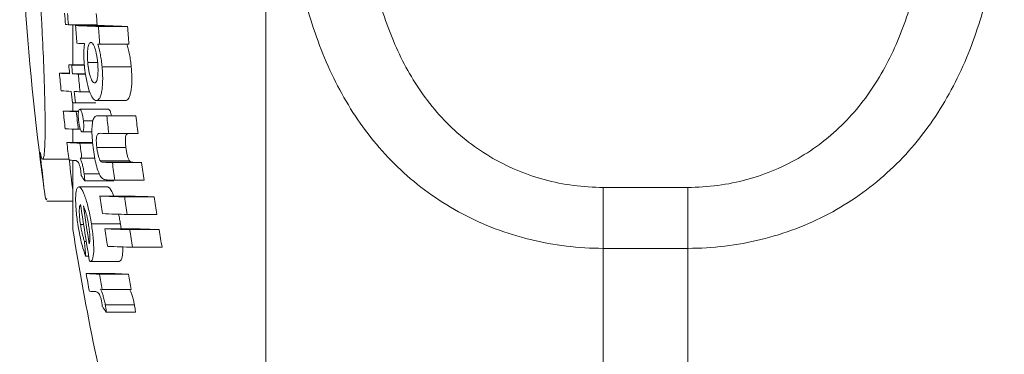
# Model space of a CAD drawing. Header units: millimetres. Extents: x 125 to 768, y -64 to 697.
# Tile 2 of 24: x 125 to 160, y -4 to 8. Entities that reach past the tile are written whole.
import ezdxf

# ---------------------------------------------------------------- set-up
doc = ezdxf.new("R2010")
doc.units = ezdxf.units.MM

msp = doc.modelspace()

# ---------------------------------------------------------------- linework, layer by layer
at = {"color": 7, "linetype": 'Continuous', "lineweight": 15}
for p, q in [((133.898, -22.684), (133.898, 51.316)), ((126.877, 7.602), (127.899, 7.602)), ((127.036, 7.602), (127.036, 6.17)), ((127.134, 7.569), (128.159, 7.569)), ((127.945, 7.538), (128.98, 7.538)), ((127.994, 6.91), (129.03, 6.91)), ((126.89, 6.17), (127.443, 6.17)), ((126.994, 6.166), (127.444, 6.166)), ((127.566, 6.251), (127.917, 6.251)), ((128.076, 6.097), (129.112, 6.097)), ((126.558, 5.874), (126.917, 5.874)), ((127.023, 5.852), (127.483, 5.852)), ((127.232, 5.843), (127.484, 5.843)), ((127.293, 5.214), (127.641, 5.214)), ((127.868, 4.902), (128.902, 4.902)), ((127.036, 4.824), (127.036, 4.528)), ((127.126, 4.82), (127.857, 4.82)), ((127.281, 4.59), (128.308, 4.59)), ((126.694, 4.528), (127.243, 4.528)), ((127.159, 4.506), (127.239, 4.506)), ((128.998, 4.362), (127.963, 4.362)), ((127.981, 4.362), (129.016, 4.362)), ((128.242, 4.353), (129.28, 4.353)), ((128.998, 4.361), (129.016, 4.362)), ((127.036, 3.886), (127.036, 3.406)), ((127.23, 3.877), (127.306, 3.877)), ((127.413, 4.183), (127.755, 4.183)), ((127.37, 3.782), (127.717, 3.782)), ((128.314, 3.724), (129.353, 3.724)), ((126.822, 3.406), (127.74, 3.406)), ((127.288, 3.384), (127.742, 3.384)), ((127.889, 3.226), (128.922, 3.226)), ((125.961, 2.816), (126.895, 2.816)), ((127.294, 2.848), (127.355, 2.845)), ((127.355, 2.845), (127.818, 2.845)), ((127.036, 2.771), (127.036, 0.316)), ((128.018, 2.751), (129.053, 2.751)), ((128.135, 2.703), (129.172, 2.703)), ((128.443, 2.692), (129.483, 2.692)), ((127.437, 2.293), (127.978, 2.293)), ((127.248, 1.825), (128.274, 1.825)), ((127.459, 2.038), (128.488, 2.038)), ((128.527, 2.064), (129.568, 2.064)), ((145.898, 1.808), (145.898, -0.36)), ((145.898, 1.808), (148.898, 1.808)), ((148.898, 1.808), (148.898, -0.36)), ((127.998, 1.503), (129.033, 1.503)), ((128.879, 1.472), (129.924, 1.472)), ((126.107, 1.316), (127.036, 1.316)), ((128.972, 0.844), (130.019, 0.844)), ((127.307, 0.49), (127.418, 0.49)), ((127.695, 0.508), (128.726, 0.508)), ((128.726, 0.508), (128.748, 0.337)), ((128.173, 0.337), (129.211, 0.337)), ((129.056, 0.305), (130.104, 0.305)), ((127.449, -0.113), (127.513, -0.113)), ((129.158, -0.323), (130.207, -0.323)), ((127.491, -0.637), (127.6, -0.637)), ((145.898, -0.36), (145.898, -6.089)), ((148.898, -0.36), (145.898, -0.36)), ((148.898, -6.089), (148.898, -0.36)), ((127.652, -0.823), (128.683, -0.823)), ((127.512, -1.26), (128.541, -1.26)), ((127.981, -1.283), (129.016, -1.283)), ((128.016, -1.818), (128.078, -1.821)), ((128.078, -1.821), (129.114, -1.821)), ((128.189, -2.373), (129.226, -2.373)), ((128.225, -2.629), (129.263, -2.629))]:
    msp.add_line(p, q, dxfattribs=at)
at = {"color": 7, "linetype": 'Continuous', "lineweight": 15, "flags": 128}
for points in [[(127.922, 6.913), (127.931, 6.912), (127.94, 6.912), (127.949, 6.912), (127.958, 6.911), (127.967, 6.911), (127.976, 6.911), (127.985, 6.911), (127.994, 6.91)], [(127.08, 2.769), (127.083, 2.769), (127.086, 2.769), (127.088, 2.769), (127.091, 2.769), (127.094, 2.77), (127.097, 2.77), (127.1, 2.77), (127.102, 2.77)], [(127.805, -1.898), (127.808, -1.897), (127.81, -1.897), (127.813, -1.897), (127.816, -1.897), (127.819, -1.897), (127.822, -1.897), (127.824, -1.897), (127.827, -1.897)]]:
    msp.add_lwpolyline(points, dxfattribs=at)
at = {"color": 7, "linetype": 'Continuous', "lineweight": 15}
for centre, radius, start, end in [((216.145, 14.316), 91, 179.05552, 187.87837), ((215.934, 14.169), 89.403, 183.94999, 184.20946), ((215.934, 14.164), 89.299, 183.95459, 184.21435), ((215.934, 14.164), 88.28, 184.00031, 184.26309), ((130.035, 78.647), 71.116, 267.37072, 267.45459), ((215.934, 14.153), 89.044, 184.24043, 184.64586), ((132.045, 127.18), 119.712, 267.64911, 268.03757), ((215.934, 14.122), 88.235, 184.27937, 184.68854), ((133.122, 129.865), 122.396, 267.67624, 268.06064), ((215.934, 14.122), 87.204, 184.33009, 184.74413), ((131.356, 107.982), 101.128, 267.63509, 267.78752), ((215.934, 14.169), 89.403, 185.13273, 185.33486), ((130.156, 77.392), 71.296, 267.37418, 267.45794), ((215.934, 14.164), 89.299, 185.1387, 185.34107), ((215.934, 14.186), 89.762, 185.31346, 185.7163), ((129.5, 62.38), 56.583, 267.0198, 267.3854), ((130.636, 87.301), 81.529, 267.46027, 267.60736), ((215.934, 14.155), 89.091, 185.35359, 185.75949), ((129.563, 61.827), 56.657, 267.0218, 267.3872), ((215.934, 14.169), 89.403, 185.73933, 185.9995), ((130.699, 86.78), 81.636, 267.46201, 267.60901), ((215.934, 14.164), 89.299, 185.74602, 186.0065), ((130.292, 76.248), 71.499, 267.37804, 267.46169), ((129.783, 64.094), 59.647, 267.03095, 267.4786), ((215.934, 14.186), 89.762, 186.17704, 186.58051), ((215.934, 14.164), 89.299, 186.20917, 186.61476), ((133.173, 147.708), 143.44, 267.92558, 268.02995), ((215.934, 14.122), 88.235, 186.35713, 186.76773), ((134.262, 150.946), 146.678, 267.94997, 268.05326), ((215.934, 14.122), 87.204, 186.43264, 186.84817), ((129.856, 63.557), 59.738, 267.03329, 267.48061), ((133.189, 145.609), 141.969, 267.90991, 268.03202), ((215.934, 14.186), 89.762, 186.89776, 187.30183), ((129.916, 63.14), 59.814, 267.03522, 267.48227), ((215.934, 14.164), 89.299, 186.93367, 187.28182), ((129.598, 54.632), 51.924, 267.0224, 267.221), ((133.317, 144.761), 142.153, 267.91081, 268.03497), ((215.934, 14.122), 88.235, 187.44306, 187.85463), ((134.409, 147.984), 145.375, 267.93546, 268.05832), ((215.934, 14.122), 87.204, 187.53161, 187.94814), ((142.239, 11.795), 17.71, 212.6608, 213.4309), ((133.466, 146.117), 144.138, 267.93045, 268.0364), ((133.408, 141.223), 139.825, 267.78271, 268.1439), ((215.934, 14.145), 88.841, 188.18067, 188.59018), ((215.934, 14.113), 87.969, 188.2623, 188.67596), ((134.501, 144.406), 143.007, 267.80881, 268.1662), ((215.934, 14.113), 86.934, 188.36134, 188.78003), ((215.934, 14.177), 89.568, 188.33176, 189.63811), ((215.934, 14.172), 89.478, 188.36922, 189.24146), ((133.505, 140.875), 140.105, 267.78505, 268.14589), ((215.941, 14.316), 90, 188.94902, 194.49577), ((215.934, 14.145), 88.841, 188.94154, 189.35189), ((133.593, 140.589), 140.357, 267.78714, 268.14768), ((215.934, 14.113), 87.969, 189.03089, 189.44541), ((134.689, 143.797), 143.564, 267.81329, 268.17003), ((215.935, 14.113), 86.934, 189.13929, 189.55888), ((199.085, 5.439), 71.851, 184.43153, 184.85047), ((133.7, 140.269), 140.665, 267.78969, 268.14986), ((130.634, 20.13), 21.163, 261.8413, 261.9013), ((215.934, 14.186), 89.762, 189.90909, 190.3164), ((130.628, 59.381), 60.721, 267.05813, 267.50194), ((215.934, 14.164), 89.299, 189.96096, 190.31191), ((131.692, 60.774), 62.114, 267.09233, 267.53131), ((215.934, 14.164), 88.28, 190.07715, 190.43228), ((130.342, 50.792), 52.751, 267.0466, 267.2437), ((143.539, 8.365), 18.851, 214.9309, 215.674)]:
    msp.add_arc(centre, radius, start, end, dxfattribs=at)
for points, knots in [([(145.898, -0.36), (145.013, -0.36), (144.147, -0.255), (142.877, 0.056), (142.458, 0.186), (141.652, 0.492), (141.262, 0.668), (140.509, 1.067), (140.143, 1.292), (139.448, 1.78), (139.12, 2.043), (138.189, 2.888), (137.637, 3.531), (136.701, 4.906), (136.311, 5.641), (135.822, 6.812), (135.675, 7.214), (135.417, 8.022), (135.305, 8.431), (135.01, 9.67), (134.87, 10.513), (134.731, 11.803), (134.697, 12.237), (134.651, 13.113), (134.64, 13.553), (134.64, 14.86), (134.685, 15.722), (134.868, 17.428), (135.007, 18.273), (135.306, 19.525), (135.421, 19.938), (135.68, 20.743), (135.825, 21.137), (136.148, 21.907), (136.327, 22.284), (136.723, 23.017), (136.941, 23.377), (137.649, 24.406), (138.19, 25.03), (139.122, 25.869), (139.455, 26.133), (140.146, 26.614), (140.507, 26.833), (141.258, 27.228), (141.651, 27.404), (142.462, 27.709), (142.875, 27.836), (143.716, 28.04), (144.143, 28.118), (145.012, 28.222), (145.456, 28.248), (145.898, 28.248)], [0, 0, 0, 0, 0.0625, 0.0625, 0.09375, 0.09375, 0.125, 0.125, 0.15625, 0.15625, 0.1875, 0.1875, 0.25, 0.25, 0.3125, 0.3125, 0.34375, 0.34375, 0.375, 0.375, 0.4375, 0.4375, 0.46875, 0.46875, 0.5, 0.5, 0.5625, 0.5625, 0.625, 0.625, 0.65625, 0.65625, 0.6875, 0.6875, 0.71875, 0.71875, 0.75, 0.75, 0.8125, 0.8125, 0.84375, 0.84375, 0.875, 0.875, 0.90625, 0.90625, 0.9375, 0.9375, 0.96875, 0.96875, 1, 1, 1, 1]), ([(148.898, 28.248), (149.784, 28.248), (150.649, 28.145), (151.92, 27.837), (152.339, 27.708), (153.145, 27.404), (153.534, 27.23), (154.288, 26.834), (154.654, 26.612), (155.348, 26.128), (155.676, 25.867), (156.607, 25.029), (157.159, 24.391), (158.095, 23.026), (158.486, 22.295), (158.975, 21.13), (159.121, 20.731), (159.379, 19.926), (159.492, 19.519), (159.786, 18.284), (159.926, 17.444), (160.065, 16.157), (160.1, 15.723), (160.145, 14.848), (160.157, 14.408), (160.156, 13.101), (160.112, 12.238), (159.928, 10.528), (159.789, 9.682), (159.49, 8.425), (159.376, 8.01), (159.117, 7.201), (158.972, 6.805), (158.648, 6.031), (158.469, 5.652), (158.073, 4.914), (157.855, 4.552), (157.148, 3.516), (156.607, 2.887), (155.674, 2.041), (155.342, 1.775), (154.65, 1.29), (154.29, 1.069), (153.538, 0.67), (153.145, 0.492), (152.334, 0.184), (151.921, 0.056), (151.081, -0.15), (150.654, -0.228), (149.784, -0.333), (149.341, -0.36), (148.898, -0.36)], [0, 0, 0, 0, 0.0625, 0.0625, 0.09375, 0.09375, 0.125, 0.125, 0.15625, 0.15625, 0.1875, 0.1875, 0.25, 0.25, 0.3125, 0.3125, 0.34375, 0.34375, 0.375, 0.375, 0.4375, 0.4375, 0.46875, 0.46875, 0.5, 0.5, 0.5625, 0.5625, 0.625, 0.625, 0.65625, 0.65625, 0.6875, 0.6875, 0.71875, 0.71875, 0.75, 0.75, 0.8125, 0.8125, 0.84375, 0.84375, 0.875, 0.875, 0.90625, 0.90625, 0.9375, 0.9375, 0.96875, 0.96875, 1, 1, 1, 1]), ([(145.898, 26.082), (145.54, 26.082), (145.181, 26.058), (144.478, 25.965), (144.133, 25.896), (143.456, 25.712), (143.122, 25.598), (142.472, 25.324), (142.16, 25.167), (141.565, 24.813), (141.28, 24.617), (140.738, 24.186), (140.481, 23.951), (139.767, 23.209), (139.361, 22.66), (138.666, 21.463), (138.386, 20.832), (138.045, 19.854), (137.944, 19.522), (137.765, 18.847), (137.686, 18.504), (137.484, 17.471), (137.391, 16.778), (137.268, 15.382), (137.238, 14.68), (137.238, 13.267), (137.267, 12.554), (137.391, 11.151), (137.485, 10.458), (137.752, 9.09), (137.925, 8.415), (138.385, 7.091), (138.664, 6.459), (139.179, 5.567), (139.366, 5.279), (139.778, 4.723), (140.002, 4.455), (140.479, 3.956), (140.733, 3.722), (141.274, 3.288), (141.563, 3.087), (142.162, 2.729), (142.473, 2.571), (143.118, 2.297), (143.454, 2.181), (144.48, 1.902), (145.181, 1.808), (145.898, 1.808)], [0, 0, 0, 0, 0.03125, 0.03125, 0.0625, 0.0625, 0.09375, 0.09375, 0.125, 0.125, 0.15625, 0.15625, 0.1875, 0.1875, 0.25, 0.25, 0.3125, 0.3125, 0.34375, 0.34375, 0.375, 0.375, 0.4375, 0.4375, 0.5, 0.5, 0.5625, 0.5625, 0.625, 0.625, 0.6875, 0.6875, 0.75, 0.75, 0.78125, 0.78125, 0.8125, 0.8125, 0.84375, 0.84375, 0.875, 0.875, 0.90625, 0.90625, 0.9375, 0.9375, 1, 1, 1, 1]), ([(148.898, 1.808), (149.257, 1.808), (149.615, 1.832), (150.318, 1.926), (150.663, 1.996), (151.341, 2.18), (151.674, 2.295), (152.325, 2.572), (152.636, 2.73), (153.232, 3.086), (153.516, 3.284), (154.058, 3.718), (154.316, 3.954), (155.029, 4.7), (155.435, 5.252), (156.131, 6.455), (156.41, 7.089), (156.752, 8.071), (156.853, 8.404), (157.032, 9.081), (157.11, 9.425), (157.312, 10.46), (157.406, 11.155), (157.529, 12.552), (157.558, 13.255), (157.559, 14.668), (157.529, 15.38), (157.405, 16.781), (157.312, 17.473), (157.045, 18.838), (156.871, 19.511), (156.412, 20.831), (156.132, 21.459), (155.618, 22.347), (155.43, 22.634), (155.019, 23.187), (154.795, 23.453), (154.318, 23.949), (154.064, 24.181), (153.522, 24.612), (153.233, 24.812), (152.634, 25.168), (152.323, 25.324), (151.679, 25.596), (151.342, 25.712), (150.316, 25.989), (149.615, 26.082), (148.898, 26.082)], [0, 0, 0, 0, 0.03125, 0.03125, 0.0625, 0.0625, 0.09375, 0.09375, 0.125, 0.125, 0.15625, 0.15625, 0.1875, 0.1875, 0.25, 0.25, 0.3125, 0.3125, 0.34375, 0.34375, 0.375, 0.375, 0.4375, 0.4375, 0.5, 0.5, 0.5625, 0.5625, 0.625, 0.625, 0.6875, 0.6875, 0.75, 0.75, 0.78125, 0.78125, 0.8125, 0.8125, 0.84375, 0.84375, 0.875, 0.875, 0.90625, 0.90625, 0.9375, 0.9375, 1, 1, 1, 1]), ([(125.874, 3.06), (125.902, 2.928), (125.927, 2.851), (125.971, 2.8), (125.99, 2.829), (126.012, 2.952), (126.019, 3.006), (126.031, 3.14), (126.035, 3.221), (126.047, 3.5), (126.051, 3.732), (126.05, 4.148), (126.049, 4.299), (126.044, 4.62), (126.041, 4.789), (126.032, 5.143), (126.027, 5.329), (126.015, 5.716), (126.008, 5.92), (125.983, 6.544), (125.964, 6.978), (125.93, 7.655), (125.917, 7.887), (125.892, 8.35), (125.878, 8.583), (125.864, 8.816)], [0, 0, 0, 0, 0.125, 0.125, 0.25, 0.25, 0.3125, 0.3125, 0.375, 0.375, 0.5, 0.5, 0.5625, 0.5625, 0.625, 0.625, 0.6875, 0.6875, 0.75, 0.75, 0.875, 0.875, 0.9375, 0.9375, 1, 1, 1, 1]), ([(127.452, 6.93), (127.445, 6.876), (127.439, 6.821), (127.43, 6.7), (127.427, 6.637), (127.425, 6.503), (127.427, 6.432), (127.434, 6.287), (127.439, 6.213), (127.445, 6.139)], [0, 0, 0, 0, 0.25, 0.25, 0.5, 0.5, 0.75, 0.75, 1, 1, 1, 1]), ([(127.566, 6.251), (127.562, 6.3), (127.558, 6.349), (127.554, 6.444), (127.553, 6.491), (127.554, 6.627), (127.56, 6.71), (127.581, 6.842), (127.597, 6.893), (127.625, 6.94), (127.635, 6.951), (127.656, 6.964), (127.668, 6.965), (127.679, 6.966)], [0, 0, 0, 0, 0.125, 0.125, 0.25, 0.25, 0.5, 0.5, 0.75, 0.75, 0.875, 0.875, 1, 1, 1, 1]), ([(127.679, 6.966), (127.69, 6.964), (127.702, 6.962), (127.725, 6.947), (127.737, 6.935), (127.774, 6.886), (127.798, 6.833), (127.843, 6.698), (127.864, 6.616), (127.888, 6.481), (127.896, 6.434), (127.908, 6.337), (127.913, 6.288), (127.918, 6.238)], [0, 0, 0, 0, 0.125, 0.125, 0.25, 0.25, 0.5, 0.5, 0.75, 0.75, 0.875, 0.875, 1, 1, 1, 1]), ([(128.076, 6.097), (128.069, 6.173), (128.061, 6.249), (128.04, 6.399), (128.028, 6.47), (128.002, 6.609), (127.987, 6.675), (127.956, 6.8), (127.939, 6.857), (127.922, 6.913)], [0, 0, 0, 0, 0.25, 0.25, 0.5, 0.5, 0.75, 0.75, 1, 1, 1, 1]), ([(128.956, 6.913), (128.974, 6.857), (128.99, 6.801), (129.022, 6.677), (129.037, 6.612), (129.064, 6.472), (129.076, 6.399), (129.097, 6.25), (129.105, 6.174), (129.112, 6.097)], [0, 0, 0, 0, 0.25, 0.25, 0.5, 0.5, 0.75, 0.75, 1, 1, 1, 1]), ([(127.445, 6.139), (127.449, 6.097), (127.453, 6.054), (127.463, 5.97), (127.468, 5.928), (127.486, 5.805), (127.5, 5.723), (127.546, 5.495), (127.582, 5.36), (127.66, 5.135), (127.703, 5.046), (127.765, 4.959), (127.786, 4.938), (127.828, 4.909), (127.848, 4.905), (127.868, 4.902)], [0, 0, 0, 0, 0.0625, 0.0625, 0.125, 0.125, 0.25, 0.25, 0.5, 0.5, 0.75, 0.75, 0.875, 0.875, 1, 1, 1, 1]), ([(127.807, 5.53), (127.795, 5.532), (127.784, 5.535), (127.76, 5.55), (127.748, 5.562), (127.712, 5.612), (127.688, 5.663), (127.643, 5.796), (127.622, 5.876), (127.596, 6.009), (127.589, 6.056), (127.576, 6.152), (127.571, 6.202), (127.566, 6.251)], [0, 0, 0, 0, 0.125, 0.125, 0.25, 0.25, 0.5, 0.5, 0.75, 0.75, 0.875, 0.875, 1, 1, 1, 1]), ([(127.918, 6.238), (127.922, 6.19), (127.926, 6.142), (127.93, 6.048), (127.931, 6.002), (127.93, 5.867), (127.924, 5.787), (127.903, 5.655), (127.888, 5.604), (127.86, 5.558), (127.85, 5.546), (127.829, 5.533), (127.818, 5.531), (127.807, 5.53)], [0, 0, 0, 0, 0.125, 0.125, 0.25, 0.25, 0.5, 0.5, 0.75, 0.75, 0.875, 0.875, 1, 1, 1, 1]), ([(127.868, 4.902), (127.887, 4.903), (127.907, 4.906), (127.943, 4.927), (127.96, 4.945), (127.994, 4.994), (128.009, 5.028), (128.036, 5.107), (128.048, 5.155), (128.069, 5.265), (128.077, 5.325), (128.09, 5.457), (128.094, 5.529), (128.097, 5.682), (128.097, 5.762), (128.09, 5.926), (128.083, 6.012), (128.076, 6.097)], [0, 0, 0, 0, 0.125, 0.125, 0.25, 0.25, 0.375, 0.375, 0.5, 0.5, 0.625, 0.625, 0.75, 0.75, 0.875, 0.875, 1, 1, 1, 1]), ([(129.112, 6.097), (129.12, 6.013), (129.126, 5.929), (129.133, 5.765), (129.134, 5.684), (129.129, 5.456), (129.115, 5.323), (129.085, 5.158), (129.072, 5.109), (129.045, 5.029), (129.03, 4.996), (128.996, 4.946), (128.978, 4.928), (128.941, 4.906), (128.921, 4.903), (128.902, 4.902)], [0, 0, 0, 0, 0.125, 0.125, 0.25, 0.25, 0.5, 0.5, 0.625, 0.625, 0.75, 0.75, 0.875, 0.875, 1, 1, 1, 1]), ([(127.281, 4.59), (127.271, 4.587), (127.26, 4.582), (127.244, 4.545), (127.237, 4.516), (127.229, 4.442), (127.226, 4.398), (127.228, 4.322), (127.229, 4.296), (127.233, 4.242), (127.236, 4.214), (127.239, 4.186)], [0, 0, 0, 0, 0.25, 0.25, 0.5, 0.5, 0.75, 0.75, 0.875, 0.875, 1, 1, 1, 1]), ([(127.413, 4.183), (127.409, 4.211), (127.406, 4.238), (127.398, 4.291), (127.393, 4.317), (127.378, 4.392), (127.367, 4.435), (127.342, 4.51), (127.329, 4.54), (127.304, 4.58), (127.293, 4.586), (127.281, 4.59)], [0, 0, 0, 0, 0.125, 0.125, 0.25, 0.25, 0.5, 0.5, 0.75, 0.75, 1, 1, 1, 1]), ([(128.308, 4.59), (128.322, 4.582), (128.348, 4.567), (128.385, 4.472), (128.404, 4.392), (128.41, 4.362)], [0, 0, 0, 0, 0.4065755, 0.7784607, 1, 1, 1, 1]), ([(127.791, 4.293), (127.781, 4.275), (127.771, 4.255), (127.753, 4.205), (127.745, 4.176), (127.725, 4.075), (127.717, 3.992), (127.711, 3.796), (127.715, 3.688), (127.73, 3.463), (127.743, 3.348), (127.756, 3.233)], [0, 0, 0, 0, 0.125, 0.125, 0.25, 0.25, 0.5, 0.5, 0.75, 0.75, 1, 1, 1, 1]), ([(127.981, 4.362), (127.947, 4.362), (127.914, 4.362), (127.849, 4.346), (127.818, 4.333), (127.791, 4.293)], [0, 0, 0, 0, 0.5, 0.5, 1, 1, 1, 1]), ([(127.239, 4.186), (127.245, 4.131), (127.253, 4.078), (127.274, 3.978), (127.285, 3.935), (127.31, 3.861), (127.322, 3.831), (127.347, 3.792), (127.359, 3.785), (127.37, 3.782)], [0, 0, 0, 0, 0.25, 0.25, 0.5, 0.5, 0.75, 0.75, 1, 1, 1, 1]), ([(127.37, 3.782), (127.381, 3.784), (127.392, 3.789), (127.408, 3.826), (127.414, 3.856), (127.423, 3.93), (127.425, 3.974), (127.423, 4.049), (127.422, 4.075), (127.418, 4.129), (127.415, 4.156), (127.413, 4.183)], [0, 0, 0, 0, 0.25, 0.25, 0.5, 0.5, 0.75, 0.75, 0.875, 0.875, 1, 1, 1, 1]), ([(127.889, 3.226), (127.883, 3.272), (127.878, 3.317), (127.872, 3.406), (127.87, 3.451), (127.871, 3.571), (127.88, 3.635), (127.902, 3.691), (127.911, 3.703), (127.929, 3.719), (127.939, 3.724), (127.969, 3.734), (127.99, 3.736), (128.012, 3.735)], [0, 0, 0, 0, 0.125, 0.125, 0.25, 0.25, 0.5, 0.5, 0.625, 0.625, 0.75, 0.75, 1, 1, 1, 1]), ([(128.984, 3.706), (128.965, 3.707), (128.934, 3.708), (128.91, 3.612), (128.902, 3.499), (128.907, 3.363), (128.917, 3.271), (128.922, 3.226)], [0, 0, 0, 0, 0.293817, 0.476501, 0.659666, 0.831741, 1, 1, 1, 1]), ([(127.756, 3.233), (127.77, 3.124), (127.786, 3.016), (127.822, 2.804), (127.844, 2.701), (127.892, 2.515), (127.919, 2.431), (127.974, 2.29), (128.003, 2.236), (128.031, 2.19)], [0, 0, 0, 0, 0.25, 0.25, 0.5, 0.5, 0.75, 0.75, 1, 1, 1, 1]), ([(128.018, 2.751), (128.005, 2.771), (127.992, 2.793), (127.966, 2.855), (127.953, 2.893), (127.931, 2.977), (127.92, 3.025), (127.903, 3.123), (127.895, 3.175), (127.889, 3.226)], [0, 0, 0, 0, 0.25, 0.25, 0.5, 0.5, 0.75, 0.75, 1, 1, 1, 1]), ([(128.922, 3.226), (128.929, 3.175), (128.936, 3.125), (128.954, 3.028), (128.965, 2.98), (128.987, 2.895), (129, 2.857), (129.026, 2.794), (129.04, 2.771), (129.053, 2.751)], [0, 0, 0, 0, 0.25, 0.25, 0.5, 0.5, 0.75, 0.75, 1, 1, 1, 1]), ([(126.107, 1.412), (126.101, 1.386), (126.076, 1.285), (125.992, 1.877), (125.909, 2.71), (125.874, 3.06)], [0, 0, 0, 0, 0.16485, 0.648286, 1, 1, 1, 1]), ([(126.909, 2.816), (126.951, 2.375), (126.997, 1.905), (127.025, 1.776), (127.026, 1.768)], [0, 0, 0, 0, 0.937808, 1, 1, 1, 1]), ([(127.437, 2.293), (127.428, 2.352), (127.419, 2.41), (127.398, 2.521), (127.386, 2.576), (127.361, 2.672), (127.348, 2.716), (127.321, 2.791), (127.307, 2.82), (127.294, 2.848)], [0, 0, 0, 0, 0.25, 0.25, 0.5, 0.5, 0.75, 0.75, 1, 1, 1, 1]), ([(127.102, 2.77), (127.134, 2.768), (127.168, 2.762), (127.213, 2.72), (127.222, 2.709), (127.242, 2.679), (127.252, 2.658), (127.272, 2.609), (127.282, 2.581), (127.296, 2.525), (127.301, 2.505), (127.309, 2.463), (127.313, 2.44), (127.316, 2.418)], [0, 0, 0, 0, 0.5, 0.5, 0.625, 0.625, 0.75, 0.75, 0.875, 0.875, 0.9375, 0.9375, 1, 1, 1, 1]), ([(128.135, 2.703), (128.116, 2.704), (128.097, 2.707), (128.058, 2.717), (128.039, 2.723), (128.018, 2.751)], [0, 0, 0, 0, 0.5, 0.5, 1, 1, 1, 1]), ([(129.053, 2.751), (129.075, 2.723), (129.094, 2.717), (129.133, 2.707), (129.152, 2.704), (129.172, 2.703)], [0, 0, 0, 0, 0.5, 0.5, 1, 1, 1, 1]), ([(127.316, 2.418), (127.318, 2.402), (127.32, 2.386), (127.321, 2.37), (127.323, 2.355), (127.324, 2.339), (127.325, 2.324), (127.327, 2.294), (127.328, 2.266), (127.329, 2.237)], [0, 0, 0, 0, 0.0000481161, 0.0000481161, 0.0000481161, 0.0000963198, 0.0000963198, 0.0000963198, 0.0001915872, 0.0001915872, 0.0001915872, 0.0001915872]), ([(127.459, 2.038), (127.457, 2.079), (127.455, 2.12), (127.447, 2.205), (127.442, 2.249), (127.437, 2.293)], [0, 0, 0, 0, 0.5, 0.5, 1, 1, 1, 1]), ([(128.031, 2.19), (128.072, 2.132), (128.11, 2.109), (128.186, 2.081), (128.223, 2.075), (128.261, 2.074)], [0, 0, 0, 0, 0.5, 0.5, 1, 1, 1, 1]), ([(127.248, 1.825), (127.232, 1.824), (127.217, 1.82), (127.191, 1.792), (127.179, 1.769), (127.159, 1.707), (127.151, 1.668), (127.14, 1.572), (127.136, 1.515), (127.131, 1.331), (127.136, 1.179), (127.158, 0.934), (127.167, 0.848), (127.188, 0.676), (127.201, 0.589), (127.214, 0.502)], [0, 0, 0, 0, 0.125, 0.125, 0.25, 0.25, 0.375, 0.375, 0.5, 0.5, 0.75, 0.75, 0.875, 0.875, 1, 1, 1, 1]), ([(127.695, 0.508), (127.681, 0.596), (127.666, 0.684), (127.634, 0.855), (127.616, 0.94), (127.579, 1.103), (127.56, 1.18), (127.52, 1.322), (127.499, 1.39), (127.458, 1.511), (127.437, 1.566), (127.396, 1.661), (127.375, 1.701), (127.336, 1.763), (127.317, 1.786), (127.281, 1.817), (127.264, 1.822), (127.248, 1.825)], [0, 0, 0, 0, 0.125, 0.125, 0.25, 0.25, 0.375, 0.375, 0.5, 0.5, 0.625, 0.625, 0.75, 0.75, 0.875, 0.875, 1, 1, 1, 1]), ([(128.274, 1.825), (128.315, 1.806), (128.379, 1.777), (128.457, 1.577), (128.485, 1.503)], [0, 0, 0, 0, 0.633216, 1, 1, 1, 1]), ([(127.307, 0.49), (127.294, 0.577), (127.283, 0.662), (127.267, 0.826), (127.263, 0.904), (127.265, 1.035), (127.269, 1.087), (127.286, 1.162), (127.298, 1.183), (127.312, 1.198)], [0, 0, 0, 0, 0.25, 0.25, 0.5, 0.5, 0.75, 0.75, 1, 1, 1, 1]), ([(127.409, 1.149), (127.424, 1.119), (127.439, 1.089), (127.462, 1.033), (127.47, 1.013), (127.486, 0.969), (127.493, 0.943), (127.501, 0.918)], [0, 0, 0, 0, 0.5, 0.5, 0.75, 0.75, 1, 1, 1, 1]), ([(127.501, 0.918), (127.51, 0.884), (127.519, 0.851), (127.537, 0.779), (127.545, 0.741), (127.562, 0.663), (127.57, 0.624), (127.584, 0.543), (127.591, 0.502), (127.597, 0.461)], [0, 0, 0, 0, 0.25, 0.25, 0.5, 0.5, 0.75, 0.75, 1, 1, 1, 1]), ([(128.661, 0.855), (128.674, 0.797), (128.698, 0.685), (128.717, 0.565), (128.726, 0.508)], [0, 0, 0, 0, 0.5182517, 1, 1, 1, 1]), ([(127.214, 0.502), (127.232, 0.39), (127.25, 0.28), (127.291, 0.065), (127.313, -0.043), (127.361, -0.242), (127.387, -0.333), (127.439, -0.5), (127.465, -0.571), (127.491, -0.637)], [0, 0, 0, 0, 0.25, 0.25, 0.5, 0.5, 0.75, 0.75, 1, 1, 1, 1]), ([(127.449, -0.113), (127.435, -0.073), (127.422, -0.032), (127.396, 0.058), (127.384, 0.106), (127.359, 0.21), (127.348, 0.264), (127.326, 0.376), (127.316, 0.433), (127.307, 0.49)], [0, 0, 0, 0, 0.25, 0.25, 0.5, 0.5, 0.75, 0.75, 1, 1, 1, 1]), ([(127.597, 0.461), (127.608, 0.39), (127.618, 0.32), (127.632, 0.183), (127.637, 0.117), (127.641, -0.002), (127.641, -0.057), (127.636, -0.122), (127.633, -0.141), (127.626, -0.173), (127.622, -0.185), (127.617, -0.198)], [0, 0, 0, 0, 0.25, 0.25, 0.5, 0.5, 0.75, 0.75, 0.875, 0.875, 1, 1, 1, 1]), ([(127.652, -0.823), (127.668, -0.822), (127.684, -0.819), (127.712, -0.794), (127.725, -0.774), (127.758, -0.688), (127.772, -0.593), (127.778, -0.405), (127.778, -0.337), (127.773, -0.187), (127.768, -0.105), (127.753, 0.062), (127.744, 0.15), (127.721, 0.328), (127.708, 0.418), (127.695, 0.508)], [0, 0, 0, 0, 0.125, 0.125, 0.25, 0.25, 0.5, 0.5, 0.625, 0.625, 0.75, 0.75, 0.875, 0.875, 1, 1, 1, 1]), ([(128.808, -0.31), (128.809, -0.318), (128.816, -0.444), (128.801, -0.623), (128.759, -0.802), (128.709, -0.816), (128.683, -0.823)], [0, 0, 0, 0, 0.0210889, 0.3331447, 0.6576674, 1, 1, 1, 1]), ([(127.827, -1.897), (127.86, -1.899), (127.893, -1.905), (127.941, -1.947), (127.951, -1.958), (127.972, -1.988), (127.984, -2.009), (128.006, -2.058), (128.018, -2.087), (128.035, -2.142), (128.041, -2.162), (128.051, -2.203), (128.056, -2.226), (128.06, -2.249)], [0, 0, 0, 0, 0.5, 0.5, 0.625, 0.625, 0.75, 0.75, 0.875, 0.875, 0.9375, 0.9375, 1, 1, 1, 1]), ([(128.189, -2.373), (128.177, -2.314), (128.165, -2.256), (128.138, -2.145), (128.123, -2.091), (128.093, -1.995), (128.077, -1.951), (128.046, -1.876), (128.031, -1.847), (128.016, -1.818)], [0, 0, 0, 0, 0.25, 0.25, 0.5, 0.5, 0.75, 0.75, 1, 1, 1, 1]), ([(129.051, -1.818), (129.066, -1.847), (129.081, -1.876), (129.112, -1.95), (129.128, -1.994), (129.159, -2.09), (129.174, -2.143), (129.202, -2.256), (129.215, -2.314), (129.226, -2.373)], [0, 0, 0, 0, 0.25, 0.25, 0.5, 0.5, 0.75, 0.75, 1, 1, 1, 1]), ([(128.06, -2.249), (128.063, -2.264), (128.066, -2.28), (128.068, -2.296), (128.071, -2.311), (128.073, -2.327), (128.074, -2.342), (128.076, -2.357), (128.078, -2.371), (128.079, -2.386), (128.081, -2.4), (128.082, -2.415), (128.083, -2.429)], [0, 0, 0, 0, 0.0000481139, 0.0000481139, 0.0000481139, 0.0000963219, 0.0000963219, 0.0000963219, 0.0001442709, 0.0001442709, 0.0001442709, 0.0001923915, 0.0001923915, 0.0001923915, 0.0001923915]), ([(128.225, -2.629), (128.221, -2.588), (128.216, -2.547), (128.204, -2.461), (128.197, -2.417), (128.189, -2.373)], [0, 0, 0, 0, 0.5, 0.5, 1, 1, 1, 1]), ([(129.226, -2.373), (129.234, -2.417), (129.242, -2.461), (129.254, -2.547), (129.258, -2.588), (129.263, -2.629)], [0, 0, 0, 0, 0.5, 0.5, 1, 1, 1, 1])]:
    msp.add_open_spline(points, degree=3, knots=knots, dxfattribs=at)

doc.saveas('drawing.dxf')
